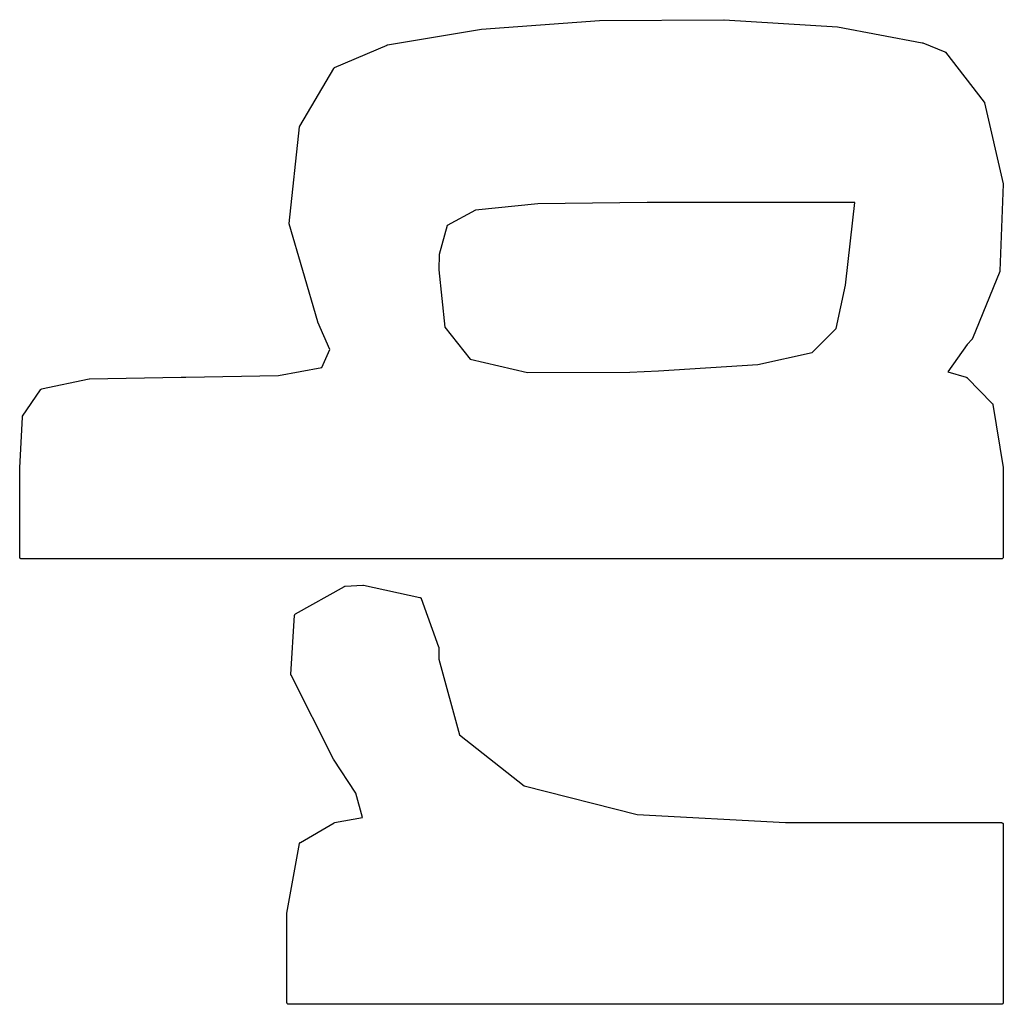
# Model space of a CAD drawing. Extents: x 3.09 to 8.99, y -6.18 to -2.41.
# Tile 9 of 119: x 3.09 to 3.2, y -5.11 to -5. Entities that reach past the tile are written whole.
import ezdxf

# ---------------------------------------------------------------- set-up
doc = ezdxf.new("R2010")
doc.units = 0
doc.header["$MEASUREMENT"] = 0
doc.layers.add('BLACK', color=7, linetype='CONTINUOUS')

msp = doc.modelspace()

# ---------------------------------------------------------------- linework, layer by layer
at = {"layer": 'BLACK', "linetype": 'CONTINUOUS'}
for p, q in [((3.14498, -4.99907), (3.15821, -4.99811)), ((3.15821, -4.99811), (3.15821, -4.99811)), ((3.15821, -4.99811), (3.15822, -4.99811)), ((3.15822, -4.99811), (3.17218, -4.99801)), ((3.15822, -4.99811), (3.15822, -4.99811)), ((3.17218, -4.99801), (3.17219, -4.99801)), ((3.17219, -4.99801), (3.17219, -4.99801)), ((3.17219, -4.99801), (3.1722, -4.99801)), ((3.1722, -4.99801), (3.18492, -4.99882)), ((3.13442, -5.00085), (3.14496, -4.99908)), ((3.14496, -4.99908), (3.14496, -4.99907)), ((3.14496, -4.99907), (3.14497, -4.99907)), ((3.14497, -4.99907), (3.14498, -4.99907)), ((3.18492, -4.99882), (3.18492, -4.99882)), ((3.18492, -4.99882), (3.18493, -4.99882)), ((3.18493, -4.99882), (3.18494, -4.99882)), ((3.18494, -4.99882), (3.19445, -5.0006)), ((3.12849, -5.00339), (3.13437, -5.00086)), ((3.13437, -5.00086), (3.13437, -5.00086)), ((3.13437, -5.00086), (3.13438, -5.00086)), ((3.13438, -5.00086), (3.1344, -5.00085)), ((3.13438, -5.00086), (3.13438, -5.00086)), ((3.1344, -5.00085), (3.13441, -5.00085)), ((3.13441, -5.00085), (3.13441, -5.00085)), ((3.13441, -5.00085), (3.13442, -5.00085)), ((3.19445, -5.0006), (3.19445, -5.0006)), ((3.19445, -5.0006), (3.19445, -5.0006)), ((3.19445, -5.0006), (3.19445, -5.0006)), ((3.19445, -5.0006), (3.19445, -5.0006)), ((3.19445, -5.0006), (3.19447, -5.0006)), ((3.19447, -5.0006), (3.19449, -5.00061)), ((3.19449, -5.00061), (3.19696, -5.0016)), ((3.19696, -5.0016), (3.19696, -5.0016)), ((3.19696, -5.0016), (3.19697, -5.00161)), ((3.19697, -5.00161), (3.19698, -5.00161)), ((3.19698, -5.00161), (3.19699, -5.00162)), ((3.19699, -5.00162), (3.197, -5.00162)), ((3.197, -5.00162), (3.19701, -5.00163)), ((3.19701, -5.00163), (3.19701, -5.00164)), ((3.19701, -5.00164), (3.19702, -5.00164)), ((3.19702, -5.00164), (3.19703, -5.00165)), ((3.19703, -5.00165), (3.19703, -5.00165)), ((3.19703, -5.00165), (3.19704, -5.00166)), ((3.19704, -5.00166), (3.20141, -5.00726)), ((3.12457, -5.00997), (3.1284, -5.00347)), ((3.1284, -5.00347), (3.1284, -5.00347)), ((3.1284, -5.00347), (3.12841, -5.00347)), ((3.12841, -5.00346), (3.12842, -5.00345)), ((3.12841, -5.00347), (3.12841, -5.00346)), ((3.12842, -5.00345), (3.12843, -5.00344)), ((3.12843, -5.00343), (3.12844, -5.00342)), ((3.12843, -5.00344), (3.12843, -5.00343)), ((3.12843, -5.00344), (3.12843, -5.00344)), ((3.12844, -5.00342), (3.12845, -5.00341)), ((3.12845, -5.00341), (3.12846, -5.00341)), ((3.12846, -5.00341), (3.12847, -5.0034)), ((3.12846, -5.00341), (3.12846, -5.00341)), ((3.12847, -5.0034), (3.12849, -5.00339)), ((3.12849, -5.00339), (3.12849, -5.00339)), ((3.12849, -5.00339), (3.12849, -5.00339)), ((3.20141, -5.00726), (3.20141, -5.00727)), ((3.20141, -5.00727), (3.20141, -5.00727)), ((3.20141, -5.00727), (3.20141, -5.00727)), ((3.20141, -5.00727), (3.20142, -5.00728)), ((3.20142, -5.00728), (3.20143, -5.0073)), ((3.20143, -5.0073), (3.20143, -5.0073)), ((3.20143, -5.0073), (3.20143, -5.0073)), ((3.20143, -5.0073), (3.20143, -5.00732)), ((3.20143, -5.00732), (3.20144, -5.00733)), ((3.20144, -5.00733), (3.20144, -5.00734)), ((3.20144, -5.00734), (3.20144, -5.00734)), ((3.20144, -5.00734), (3.20354, -5.01643)), ((3.1234, -5.02087), (3.12454, -5.01005)), ((3.12454, -5.01005), (3.12455, -5.01003)), ((3.12454, -5.01005), (3.12454, -5.01005)), ((3.12454, -5.01005), (3.12454, -5.01005)), ((3.12454, -5.01005), (3.12454, -5.01005)), ((3.12455, -5.01001), (3.12456, -5.00999)), ((3.12455, -5.01003), (3.12455, -5.01001)), ((3.12455, -5.01001), (3.12455, -5.01001)), ((3.12455, -5.01001), (3.12455, -5.01001)), ((3.12456, -5.00999), (3.12457, -5.00998)), ((3.12457, -5.00998), (3.12457, -5.00997)), ((3.12457, -5.00998), (3.12457, -5.00998)), ((3.20354, -5.01648), (3.20316, -5.02621)), ((3.20354, -5.01643), (3.20354, -5.01643)), ((3.20354, -5.01643), (3.20354, -5.01644)), ((3.20354, -5.01644), (3.20354, -5.01644)), ((3.20354, -5.01644), (3.20354, -5.01646)), ((3.20354, -5.01646), (3.20354, -5.01647)), ((3.20354, -5.01647), (3.20354, -5.01648)), ((3.20354, -5.01648), (3.20354, -5.01648)), ((3.15129, -5.01867), (3.14429, -5.01939)), ((3.16356, -5.01853), (3.15129, -5.01867)), ((3.18689, -5.01853), (3.16356, -5.01853)), ((3.18586, -5.02748), (3.18689, -5.01853)), ((3.14429, -5.01939), (3.14113, -5.02112)), ((3.1234, -5.02089), (3.1234, -5.02087)), ((3.1234, -5.0209), (3.1234, -5.02089)), ((3.1234, -5.02091), (3.1234, -5.0209)), ((3.1234, -5.02092), (3.1234, -5.02091)), ((3.1234, -5.02091), (3.1234, -5.02091)), ((3.1234, -5.02094), (3.1234, -5.02092)), ((3.12492, -5.02616), (3.1234, -5.02094)), ((3.1234, -5.02094), (3.1234, -5.02094)), ((3.14113, -5.02112), (3.14024, -5.02435)), ((3.14024, -5.02435), (3.1402, -5.0261)), ((3.12492, -5.02617), (3.12492, -5.02616)), ((3.12659, -5.03194), (3.12492, -5.02617)), ((3.1402, -5.0261), (3.14086, -5.03253)), ((3.20315, -5.02628), (3.20007, -5.0338)), ((3.20316, -5.02625), (3.20315, -5.02625)), ((3.20315, -5.02625), (3.20315, -5.02627)), ((3.20315, -5.02627), (3.20315, -5.02628)), ((3.20316, -5.02621), (3.20316, -5.02622)), ((3.20316, -5.02622), (3.20316, -5.02623)), ((3.20316, -5.02623), (3.20316, -5.02624)), ((3.20316, -5.02624), (3.20316, -5.02625)), ((3.18582, -5.0278), (3.18586, -5.02748)), ((3.18478, -5.03269), (3.18582, -5.0278)), ((3.1266, -5.03195), (3.12659, -5.03194)), ((3.1266, -5.03196), (3.1266, -5.03195)), ((3.12794, -5.03504), (3.1266, -5.03196)), ((3.1266, -5.03196), (3.1266, -5.03196)), ((3.14086, -5.03253), (3.1437, -5.03612)), ((3.18208, -5.03537), (3.18478, -5.03269)), ((3.20003, -5.03386), (3.19949, -5.03446)), ((3.20004, -5.03385), (3.20003, -5.03386)), ((3.20005, -5.03383), (3.20004, -5.03385)), ((3.20006, -5.03381), (3.20005, -5.03383)), ((3.20005, -5.03383), (3.20005, -5.03383)), ((3.20005, -5.03383), (3.20005, -5.03383)), ((3.20007, -5.0338), (3.20006, -5.03381)), ((3.20007, -5.0338), (3.20007, -5.0338)), ((3.12707, -5.03706), (3.12794, -5.03504)), ((3.19949, -5.03446), (3.19733, -5.03753)), ((3.1437, -5.03612), (3.15014, -5.03761)), ((3.176, -5.03671), (3.18208, -5.03537)), ((3.12217, -5.03796), (3.12707, -5.03706)), ((3.16162, -5.03759), (3.16485, -5.03744)), ((3.16485, -5.03744), (3.176, -5.03671)), ((3.0956, -5.03946), (3.10094, -5.03832)), ((3.10094, -5.03832), (3.10094, -5.03832)), ((3.10094, -5.03832), (3.10094, -5.03832)), ((3.10094, -5.03832), (3.10094, -5.03832)), ((3.10094, -5.03832), (3.10094, -5.03832)), ((3.10094, -5.03832), (3.10096, -5.03832)), ((3.10096, -5.03832), (3.10098, -5.03832)), ((3.10098, -5.03832), (3.11128, -5.03814)), ((3.11128, -5.03814), (3.11129, -5.03814)), ((3.11129, -5.03814), (3.11129, -5.03814)), ((3.11129, -5.03814), (3.11129, -5.03814)), ((3.11129, -5.03814), (3.11178, -5.03814)), ((3.11178, -5.03814), (3.12217, -5.03796)), ((3.15014, -5.03761), (3.16162, -5.03759)), ((3.19733, -5.03753), (3.19939, -5.03814)), ((3.19939, -5.03814), (3.19939, -5.03815)), ((3.19939, -5.03815), (3.1994, -5.03815)), ((3.1994, -5.03815), (3.19941, -5.03815)), ((3.19941, -5.03815), (3.19942, -5.03816)), ((3.19942, -5.03816), (3.19943, -5.03816)), ((3.19943, -5.03816), (3.19944, -5.03817)), ((3.19944, -5.03817), (3.19944, -5.03817)), ((3.19944, -5.03817), (3.19945, -5.03818)), ((3.19945, -5.03818), (3.19946, -5.03818)), ((3.19946, -5.03818), (3.19947, -5.03819)), ((3.19947, -5.03819), (3.19947, -5.0382)), ((3.19947, -5.0382), (3.2023, -5.0411)), ((3.09347, -5.04252), (3.09548, -5.03954)), ((3.09548, -5.03954), (3.09549, -5.03953)), ((3.09548, -5.03954), (3.09548, -5.03954)), ((3.09549, -5.03953), (3.0955, -5.03952)), ((3.0955, -5.03951), (3.09552, -5.0395)), ((3.0955, -5.03952), (3.0955, -5.03951)), ((3.0955, -5.03951), (3.0955, -5.03951)), ((3.09552, -5.0395), (3.09553, -5.03949)), ((3.09553, -5.03949), (3.09555, -5.03948)), ((3.09553, -5.03949), (3.09553, -5.03949)), ((3.09553, -5.03949), (3.09553, -5.03949)), ((3.09555, -5.03948), (3.09556, -5.03947)), ((3.09556, -5.03947), (3.09557, -5.03947)), ((3.09557, -5.03947), (3.09557, -5.03947)), ((3.09557, -5.03947), (3.09559, -5.03947)), ((3.09559, -5.03947), (3.0956, -5.03946)), ((3.2023, -5.0411), (3.2023, -5.0411)), ((3.2023, -5.0411), (3.2023, -5.0411)), ((3.2023, -5.0411), (3.20231, -5.0411)), ((3.20231, -5.0411), (3.20231, -5.04111)), ((3.20231, -5.04111), (3.20233, -5.04113)), ((3.20233, -5.04113), (3.20233, -5.04113)), ((3.20233, -5.04113), (3.20233, -5.04113)), ((3.20233, -5.04113), (3.20234, -5.04115)), ((3.20234, -5.04115), (3.20235, -5.04117)), ((3.20235, -5.04117), (3.20235, -5.04117)), ((3.20235, -5.04117), (3.20235, -5.04117)), ((3.20235, -5.04117), (3.20235, -5.04118)), ((3.20235, -5.04118), (3.20236, -5.0412)), ((3.20236, -5.0412), (3.20236, -5.0412)), ((3.20236, -5.0412), (3.20236, -5.0412)), ((3.20236, -5.0412), (3.20353, -5.04826)), ((3.09314, -5.04832), (3.09344, -5.04262)), ((3.09344, -5.04259), (3.09345, -5.04258)), ((3.09344, -5.0426), (3.09344, -5.04259)), ((3.09344, -5.04262), (3.09344, -5.0426)), ((3.09344, -5.04262), (3.09344, -5.04262)), ((3.09345, -5.04257), (3.09346, -5.04255)), ((3.09345, -5.04258), (3.09345, -5.04257)), ((3.09345, -5.04258), (3.09345, -5.04258)), ((3.09346, -5.04254), (3.09347, -5.04253)), ((3.09346, -5.04255), (3.09346, -5.04254)), ((3.09346, -5.04255), (3.09346, -5.04255)), ((3.09347, -5.04253), (3.09347, -5.04252)), ((3.09314, -5.04833), (3.09314, -5.04832)), ((3.09314, -5.05833), (3.09314, -5.04833)), ((3.09314, -5.04833), (3.09314, -5.04833)), ((3.20353, -5.04826), (3.20353, -5.04826)), ((3.20353, -5.04826), (3.20353, -5.04828)), ((3.20353, -5.04828), (3.20353, -5.04829)), ((3.20353, -5.04829), (3.20353, -5.04833)), ((3.20353, -5.04833), (3.20353, -5.05834)), ((3.09314, -5.05835), (3.09314, -5.05833)), ((3.09314, -5.05837), (3.09314, -5.05835)), ((3.09315, -5.05839), (3.09314, -5.05837)), ((3.09314, -5.05837), (3.09314, -5.05837)), ((3.09314, -5.05837), (3.09314, -5.05837)), ((3.09315, -5.05841), (3.09315, -5.05839)), ((3.09316, -5.05843), (3.09315, -5.05841)), ((3.09315, -5.05841), (3.09315, -5.05841)), ((3.09315, -5.05841), (3.09315, -5.05841)), ((3.09317, -5.05844), (3.09316, -5.05843)), ((3.09318, -5.05846), (3.09317, -5.05844)), ((3.09317, -5.05844), (3.09317, -5.05844)), ((3.09317, -5.05844), (3.09317, -5.05844)), ((3.09319, -5.05847), (3.09318, -5.05846)), ((3.09321, -5.05848), (3.09319, -5.05847)), ((3.09319, -5.05847), (3.09319, -5.05847)), ((3.09319, -5.05847), (3.09319, -5.05847)), ((3.09322, -5.0585), (3.09321, -5.05848)), ((3.09324, -5.0585), (3.09322, -5.0585)), ((3.09322, -5.0585), (3.09322, -5.0585)), ((3.09322, -5.0585), (3.09322, -5.0585)), ((3.09326, -5.05851), (3.09324, -5.0585)), ((3.20344, -5.0585), (3.20343, -5.05851)), ((3.20346, -5.05848), (3.20344, -5.0585)), ((3.20344, -5.0585), (3.20344, -5.0585)), ((3.20344, -5.0585), (3.20344, -5.0585)), ((3.20347, -5.05847), (3.20346, -5.05848)), ((3.20348, -5.05846), (3.20347, -5.05847)), ((3.20347, -5.05847), (3.20347, -5.05847)), ((3.20347, -5.05847), (3.20347, -5.05847)), ((3.2035, -5.05844), (3.20348, -5.05846)), ((3.20351, -5.05841), (3.2035, -5.05843)), ((3.2035, -5.05843), (3.2035, -5.05844)), ((3.2035, -5.05844), (3.2035, -5.05844)), ((3.2035, -5.05844), (3.2035, -5.05844)), ((3.20352, -5.05839), (3.20351, -5.05841)), ((3.20351, -5.05841), (3.20351, -5.05841)), ((3.20351, -5.05841), (3.20351, -5.05841)), ((3.20353, -5.05837), (3.20352, -5.05839)), ((3.20353, -5.05834), (3.20353, -5.05836)), ((3.20353, -5.05836), (3.20353, -5.05837)), ((3.20353, -5.05837), (3.20353, -5.05837)), ((3.20353, -5.05837), (3.20353, -5.05837)), ((3.09327, -5.05852), (3.09326, -5.05851)), ((3.09326, -5.05851), (3.09326, -5.05851)), ((3.09326, -5.05851), (3.09326, -5.05851)), ((3.09329, -5.05853), (3.09327, -5.05852)), ((3.09331, -5.05853), (3.09329, -5.05853)), ((3.09329, -5.05853), (3.09329, -5.05853)), ((3.09329, -5.05853), (3.09329, -5.05853)), ((3.09333, -5.05853), (3.09331, -5.05853)), ((3.20333, -5.05853), (3.09333, -5.05853)), ((3.20335, -5.05853), (3.20333, -5.05853)), ((3.20337, -5.05853), (3.20335, -5.05853)), ((3.20339, -5.05852), (3.20337, -5.05853)), ((3.20337, -5.05853), (3.20337, -5.05853)), ((3.20337, -5.05853), (3.20337, -5.05853)), ((3.20341, -5.05852), (3.20339, -5.05852)), ((3.20343, -5.05851), (3.20341, -5.05852)), ((3.20341, -5.05852), (3.20341, -5.05852)), ((3.20341, -5.05852), (3.20341, -5.05852)), ((3.1241, -5.0647), (3.12958, -5.06162)), ((3.12958, -5.06162), (3.12958, -5.06161)), ((3.12958, -5.06161), (3.12959, -5.06161)), ((3.12958, -5.06162), (3.12958, -5.06162)), ((3.12959, -5.06161), (3.1296, -5.06161)), ((3.1296, -5.06161), (3.12961, -5.0616)), ((3.12961, -5.0616), (3.12962, -5.0616)), ((3.12962, -5.0616), (3.12962, -5.0616)), ((3.12962, -5.0616), (3.12964, -5.0616)), ((3.12964, -5.0616), (3.12965, -5.06159)), ((3.12965, -5.06159), (3.12966, -5.06159)), ((3.12966, -5.06159), (3.13165, -5.06147)), ((3.12966, -5.06159), (3.12966, -5.06159)), ((3.13165, -5.06147), (3.13166, -5.06147)), ((3.13166, -5.06147), (3.13166, -5.06147)), ((3.13166, -5.06147), (3.13167, -5.06147)), ((3.13167, -5.06147), (3.13168, -5.06147)), ((3.13168, -5.06147), (3.1317, -5.06147)), ((3.1317, -5.06147), (3.1317, -5.06147)), ((3.1317, -5.06147), (3.13171, -5.06147)), ((3.13171, -5.06147), (3.13807, -5.06286)), ((3.13807, -5.06286), (3.13807, -5.06287)), ((3.13807, -5.06287), (3.13807, -5.06287)), ((3.13807, -5.06287), (3.13807, -5.06287)), ((3.13807, -5.06287), (3.13809, -5.06287)), ((3.13809, -5.06287), (3.1381, -5.06288)), ((3.1381, -5.06288), (3.13811, -5.06288)), ((3.13811, -5.06288), (3.13811, -5.06288)), ((3.13811, -5.06288), (3.13812, -5.06289)), ((3.13812, -5.06289), (3.13814, -5.0629)), ((3.13814, -5.0629), (3.13814, -5.0629)), ((3.13814, -5.0629), (3.13814, -5.0629)), ((3.13814, -5.0629), (3.13815, -5.06291)), ((3.13815, -5.06291), (3.13817, -5.06292)), ((3.13817, -5.06292), (3.13817, -5.06292)), ((3.13817, -5.06292), (3.13817, -5.06292)), ((3.13817, -5.06292), (3.13818, -5.06294)), ((3.13818, -5.06294), (3.13819, -5.06295)), ((3.13819, -5.06295), (3.13819, -5.06295)), ((3.13819, -5.06295), (3.13819, -5.06296)), ((3.13819, -5.06296), (3.1382, -5.06297)), ((3.1382, -5.06297), (3.13821, -5.06299)), ((3.13821, -5.06299), (3.13821, -5.06299)), ((3.13821, -5.06299), (3.13821, -5.06299)), ((3.13821, -5.06299), (3.14016, -5.0684)), ((3.12358, -5.0715), (3.124, -5.06486)), ((3.124, -5.06485), (3.12401, -5.06483)), ((3.124, -5.06486), (3.124, -5.06485)), ((3.124, -5.06485), (3.124, -5.06485)), ((3.124, -5.06485), (3.124, -5.06485)), ((3.12401, -5.06482), (3.12402, -5.06479)), ((3.12401, -5.06483), (3.12401, -5.06482)), ((3.12401, -5.06482), (3.12401, -5.06482)), ((3.12401, -5.06482), (3.12401, -5.06482)), ((3.12402, -5.06479), (3.12403, -5.06478)), ((3.12403, -5.06478), (3.12404, -5.06476)), ((3.12403, -5.06478), (3.12403, -5.06478)), ((3.12403, -5.06478), (3.12403, -5.06478)), ((3.12404, -5.06476), (3.12405, -5.06475)), ((3.12405, -5.06475), (3.12407, -5.06472)), ((3.12405, -5.06475), (3.12405, -5.06475)), ((3.12405, -5.06475), (3.12405, -5.06475)), ((3.12407, -5.06472), (3.12409, -5.06471)), ((3.12409, -5.06471), (3.1241, -5.0647)), ((3.1241, -5.0647), (3.1241, -5.0647)), ((3.1241, -5.0647), (3.1241, -5.0647)), ((3.14016, -5.0684), (3.14016, -5.0684)), ((3.14016, -5.0684), (3.14016, -5.06841)), ((3.14016, -5.06841), (3.14016, -5.06842)), ((3.14016, -5.06842), (3.14016, -5.06843)), ((3.14016, -5.06843), (3.14017, -5.06844)), ((3.14017, -5.06844), (3.14017, -5.06845)), ((3.14017, -5.06845), (3.14017, -5.06846)), ((3.14017, -5.06846), (3.1402, -5.06978)), ((3.1402, -5.06978), (3.14251, -5.07827)), ((3.12358, -5.07151), (3.12358, -5.0715)), ((3.12358, -5.07152), (3.12358, -5.07151)), ((3.12358, -5.07153), (3.12358, -5.07152)), ((3.12358, -5.07154), (3.12358, -5.07153)), ((3.12358, -5.07155), (3.12358, -5.07154)), ((3.12358, -5.07156), (3.12358, -5.07155)), ((3.12359, -5.07157), (3.12358, -5.07156)), ((3.12359, -5.07158), (3.12359, -5.07157)), ((3.12359, -5.07159), (3.12359, -5.07158)), ((3.1236, -5.0716), (3.12359, -5.07159)), ((3.12835, -5.08101), (3.1236, -5.0716)), ((3.1236, -5.0716), (3.1236, -5.0716)), ((3.14251, -5.07827), (3.14975, -5.084)), ((3.12835, -5.08102), (3.12835, -5.08101)), ((3.12836, -5.08103), (3.12835, -5.08102)), ((3.13088, -5.08482), (3.12836, -5.08103)), ((3.12836, -5.08103), (3.12836, -5.08103)), ((3.1316, -5.08758), (3.13088, -5.08482)), ((3.14975, -5.084), (3.16245, -5.08723)), ((3.16245, -5.08723), (3.17908, -5.08814)), ((3.12464, -5.09035), (3.12842, -5.08816)), ((3.12842, -5.08816), (3.12843, -5.08816)), ((3.12843, -5.08816), (3.12844, -5.08816)), ((3.12844, -5.08816), (3.12845, -5.08815)), ((3.12845, -5.08815), (3.12846, -5.08815)), ((3.12846, -5.08815), (3.12847, -5.08814)), ((3.12846, -5.08815), (3.12846, -5.08815)), ((3.12847, -5.08814), (3.12849, -5.08814)), ((3.12849, -5.08814), (3.1316, -5.08758)), ((3.17908, -5.08814), (3.20334, -5.08814)), ((3.20334, -5.08814), (3.20336, -5.08814)), ((3.20336, -5.08814), (3.20337, -5.08814)), ((3.20337, -5.08814), (3.20337, -5.08814)), ((3.20337, -5.08814), (3.20337, -5.08814)), ((3.20337, -5.08814), (3.20339, -5.08815)), ((3.20339, -5.08815), (3.20341, -5.08815)), ((3.20341, -5.08815), (3.20341, -5.08815)), ((3.20341, -5.08815), (3.20341, -5.08815)), ((3.20341, -5.08815), (3.20343, -5.08816)), ((3.20343, -5.08816), (3.20344, -5.08817)), ((3.20344, -5.08817), (3.20344, -5.08817)), ((3.20344, -5.08817), (3.20344, -5.08817)), ((3.20344, -5.08817), (3.20346, -5.08818)), ((3.20346, -5.08818), (3.20347, -5.08819)), ((3.20347, -5.08819), (3.20347, -5.0882)), ((3.20347, -5.0882), (3.20347, -5.0882)), ((3.20347, -5.0882), (3.20348, -5.08821)), ((3.20348, -5.08821), (3.2035, -5.08822)), ((3.2035, -5.08822), (3.2035, -5.08823)), ((3.2035, -5.08823), (3.2035, -5.08823)), ((3.2035, -5.08823), (3.20351, -5.08824)), ((3.20351, -5.08824), (3.20352, -5.08826)), ((3.20352, -5.08826), (3.20352, -5.08826)), ((3.20352, -5.08826), (3.20352, -5.08826)), ((3.20352, -5.08826), (3.20352, -5.08828)), ((3.20352, -5.08828), (3.20353, -5.0883)), ((3.20353, -5.0883), (3.20353, -5.0883)), ((3.20353, -5.0883), (3.20353, -5.0883)), ((3.20353, -5.0883), (3.20353, -5.08831)), ((3.20353, -5.08831), (3.20353, -5.08833)), ((3.20353, -5.08833), (3.20353, -5.10834)), ((3.12314, -5.0983), (3.12454, -5.09048)), ((3.12454, -5.09048), (3.12455, -5.09047)), ((3.12454, -5.09048), (3.12454, -5.09048)), ((3.12455, -5.09046), (3.12456, -5.09044)), ((3.12455, -5.09047), (3.12455, -5.09046)), ((3.12455, -5.09047), (3.12455, -5.09047)), ((3.12456, -5.09043), (3.12457, -5.09042)), ((3.12456, -5.09044), (3.12456, -5.09043)), ((3.12456, -5.09044), (3.12456, -5.09044)), ((3.12457, -5.09042), (3.12457, -5.09041)), ((3.12457, -5.09041), (3.12458, -5.09041)), ((3.12458, -5.0904), (3.12459, -5.09039)), ((3.12458, -5.09041), (3.12458, -5.0904)), ((3.12459, -5.09039), (3.1246, -5.09038)), ((3.1246, -5.09038), (3.12461, -5.09037)), ((3.1246, -5.09038), (3.1246, -5.09038)), ((3.12461, -5.09037), (3.12462, -5.09036)), ((3.12462, -5.09036), (3.12463, -5.09036)), ((3.12463, -5.09036), (3.12463, -5.09035)), ((3.12463, -5.09035), (3.12464, -5.09035)), ((3.12314, -5.09831), (3.12314, -5.0983)), ((3.12314, -5.09833), (3.12314, -5.09831)), ((3.12314, -5.10833), (3.12314, -5.09833)), ((3.12314, -5.10835), (3.12314, -5.10833)), ((3.12314, -5.10837), (3.12314, -5.10835)), ((3.12315, -5.10839), (3.12314, -5.10837)), ((3.12314, -5.10837), (3.12314, -5.10837)), ((3.12314, -5.10837), (3.12314, -5.10837)), ((3.12315, -5.10841), (3.12315, -5.10839)), ((3.12316, -5.10842), (3.12315, -5.10841)), ((3.12315, -5.10841), (3.12315, -5.10841)), ((3.12315, -5.10841), (3.12315, -5.10841)), ((3.12317, -5.10844), (3.12316, -5.10842)), ((3.12318, -5.10846), (3.12317, -5.10844)), ((3.12317, -5.10844), (3.12317, -5.10844)), ((3.12317, -5.10844), (3.12317, -5.10844)), ((3.12319, -5.10847), (3.12318, -5.10846)), ((3.12321, -5.10848), (3.12319, -5.10847)), ((3.12319, -5.10847), (3.12319, -5.10847)), ((3.12319, -5.10847), (3.12319, -5.10847)), ((3.12322, -5.1085), (3.12321, -5.10848)), ((3.12324, -5.1085), (3.12322, -5.1085)), ((3.12322, -5.1085), (3.12322, -5.1085)), ((3.12322, -5.1085), (3.12322, -5.1085)), ((3.12326, -5.10851), (3.12324, -5.1085)), ((3.12327, -5.10852), (3.12326, -5.10851)), ((3.12326, -5.10851), (3.12326, -5.10851)), ((3.12326, -5.10851), (3.12326, -5.10851)), ((3.12329, -5.10853), (3.12327, -5.10852)), ((3.12331, -5.10853), (3.12329, -5.10853)), ((3.12329, -5.10853), (3.12329, -5.10853)), ((3.12329, -5.10853), (3.12329, -5.10853)), ((3.12333, -5.10853), (3.12331, -5.10853)), ((3.20333, -5.10853), (3.12333, -5.10853)), ((3.20335, -5.10853), (3.20333, -5.10853)), ((3.20337, -5.10853), (3.20335, -5.10853)), ((3.20339, -5.10852), (3.20337, -5.10853)), ((3.20337, -5.10853), (3.20337, -5.10853)), ((3.20337, -5.10853), (3.20337, -5.10853)), ((3.20341, -5.10852), (3.20339, -5.10852)), ((3.20343, -5.10851), (3.20341, -5.10852)), ((3.20341, -5.10852), (3.20341, -5.10852)), ((3.20341, -5.10852), (3.20341, -5.10852)), ((3.20344, -5.1085), (3.20343, -5.10851)), ((3.20346, -5.10848), (3.20344, -5.1085)), ((3.20344, -5.1085), (3.20344, -5.1085)), ((3.20344, -5.1085), (3.20344, -5.1085)), ((3.20347, -5.10847), (3.20346, -5.10848)), ((3.20348, -5.10846), (3.20347, -5.10847)), ((3.20347, -5.10847), (3.20347, -5.10847)), ((3.20347, -5.10847), (3.20347, -5.10847)), ((3.2035, -5.10844), (3.20348, -5.10846)), ((3.20351, -5.10841), (3.2035, -5.10843)), ((3.2035, -5.10843), (3.2035, -5.10844)), ((3.2035, -5.10844), (3.2035, -5.10844)), ((3.2035, -5.10844), (3.2035, -5.10844)), ((3.20352, -5.10839), (3.20351, -5.10841)), ((3.20351, -5.10841), (3.20351, -5.10841)), ((3.20351, -5.10841), (3.20351, -5.10841)), ((3.20353, -5.10837), (3.20352, -5.10839)), ((3.20353, -5.10834), (3.20353, -5.10836)), ((3.20353, -5.10836), (3.20353, -5.10837)), ((3.20353, -5.10837), (3.20353, -5.10837)), ((3.20353, -5.10837), (3.20353, -5.10837))]:
    msp.add_line(p, q, dxfattribs=at)

doc.saveas('drawing.dxf')
